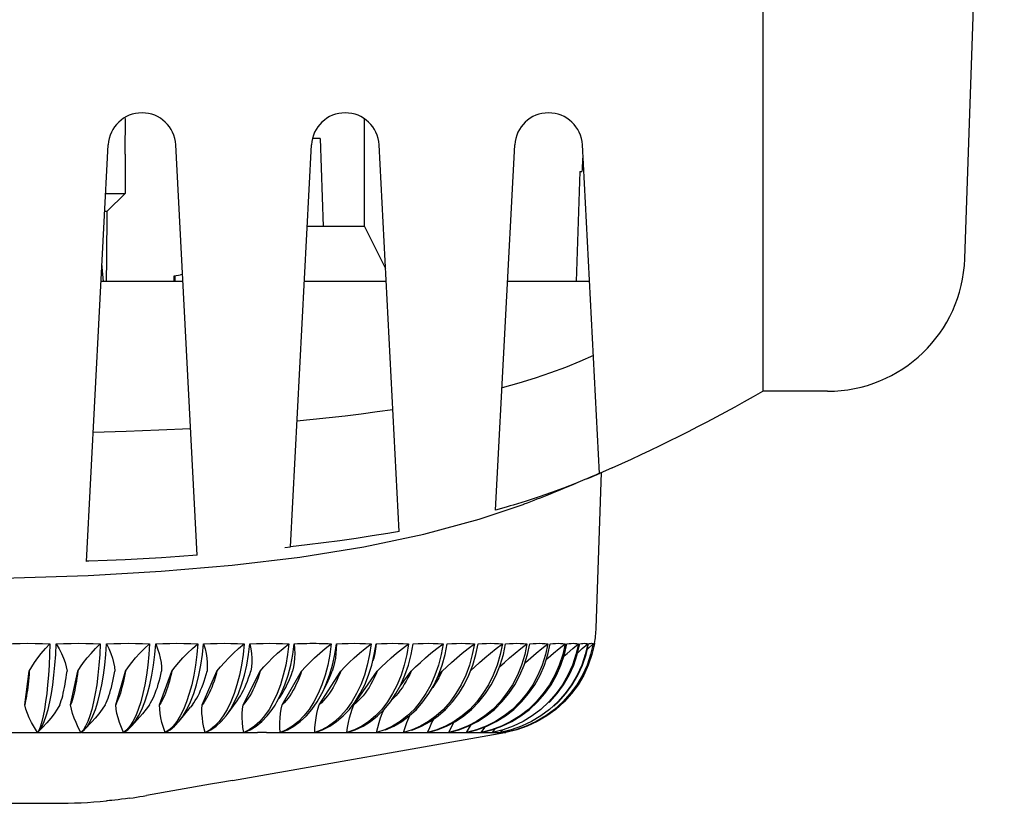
# Model space of a CAD drawing. Header units: inches. Extents: x 0 to 17, y 0 to 11.
# Tile 19 of 29: x 6.196 to 6.901, y 8.131 to 8.692. Entities that reach past the tile are written whole.
import ezdxf

# ---------------------------------------------------------------- set-up
doc = ezdxf.new("R2010")
doc.units = ezdxf.units.IN
doc.header["$LTSCALE"] = 0.935
doc.header["$MEASUREMENT"] = 0
doc.layers.get('0').update_dxf_attribs({"linetype": 'CONTINUOUS'})

msp = doc.modelspace()

# ---------------------------------------------------------------- linework, layer by layer
at = {"color": 7, "linetype": 'Continuous'}
for p, q in [((6.72825, 9.33129), (6.72825, 8.42578)), ((6.87298, 8.52077), (6.90129, 9.33129)), ((6.27153, 8.61463), (6.27155, 8.6173)), ((6.44281, 8.54389), (6.44281, 8.62115)), ((6.27132, 8.60375), (6.27153, 8.61463)), ((6.24351, 8.30388), (6.25915, 8.60228)), ((6.32299, 8.30819), (6.30758, 8.60228)), ((6.38972, 8.31425), (6.40482, 8.60228)), ((6.41109, 8.60688), (6.40557, 8.60688)), ((6.41109, 8.60688), (6.41329, 8.54389)), ((6.46776, 8.32533), (6.45325, 8.60228)), ((6.53677, 8.3406), (6.55049, 8.60228)), ((6.61125, 8.36694), (6.59892, 8.60228)), ((6.27124, 8.59562), (6.2712, 8.5675)), ((6.59714, 8.58326), (6.59439, 8.50452)), ((6.59714, 8.58326), (6.59866, 8.58326)), ((6.25733, 8.56751), (6.2712, 8.56751)), ((6.25846, 8.55473), (6.2712, 8.5675)), ((6.25666, 8.55473), (6.25846, 8.55473)), ((6.44281, 8.54389), (6.40176, 8.54389)), ((6.44281, 8.54389), (6.45789, 8.51374)), ((6.25581, 8.50452), (6.25469, 8.51723)), ((6.30642, 8.50845), (6.31084, 8.50924)), ((6.31244, 8.50951), (6.31084, 8.50924)), ((6.3127, 8.50452), (6.25403, 8.50452)), ((6.30641, 8.50452), (6.30642, 8.50845)), ((6.30699, 8.50845), (6.30699, 8.50452)), ((6.45837, 8.50452), (6.3997, 8.50452)), ((6.60404, 8.50452), (6.54536, 8.50452)), ((6.77462, 8.42578), (6.72825, 8.42578)), ((6.27209, 8.39688), (6.24832, 8.39611)), ((6.2954, 8.39782), (6.27209, 8.39688)), ((6.31816, 8.39892), (6.2954, 8.39782)), ((6.62034, 8.37094), (6.61125, 8.36694)), ((6.60074, 8.36242), (6.59397, 8.35962)), ((6.6022, 8.36304), (6.60074, 8.36242)), ((6.60524, 8.36436), (6.6022, 8.36304)), ((6.60826, 8.3657), (6.60524, 8.36436)), ((6.61124, 8.36706), (6.60826, 8.3657)), ((6.60883, 8.25608), (6.61273, 8.36759)), ((6.55871, 8.34704), (6.54929, 8.34417)), ((6.52495, 8.33399), (6.55723, 8.34497)), ((6.55723, 8.34497), (6.55729, 8.345)), ((6.38576, 8.31382), (6.38972, 8.31425)), ((6.39637, 8.30695), (6.4423, 8.31427)), ((6.44762, 8.24482), (6.44647, 8.23707)), ((6.50055, 8.23707), (6.50199, 8.24482)), ((6.52263, 8.23707), (6.52416, 8.24482)), ((6.54235, 8.23707), (6.54394, 8.24482)), ((6.55957, 8.23707), (6.56122, 8.24482)), ((6.57418, 8.23707), (6.57589, 8.24482)), ((6.58611, 8.23707), (6.58786, 8.24482)), ((6.59527, 8.23707), (6.59705, 8.24482)), ((6.59558, 8.23839), (6.59887, 8.24135)), ((6.59887, 8.24135), (6.60278, 8.24482)), ((6.60253, 8.241), (6.60663, 8.24482)), ((6.6067, 8.24395), (6.60758, 8.24482)), ((6.44647, 8.23707), (6.44483, 8.22955)), ((6.19933, 8.20098), (6.20262, 8.22521)), ((6.2322, 8.20098), (6.23736, 8.22521)), ((6.26449, 8.20098), (6.27149, 8.22521)), ((6.29599, 8.20098), (6.30479, 8.22521)), ((6.32652, 8.20098), (6.33706, 8.22521)), ((6.35588, 8.20098), (6.3681, 8.22521)), ((6.3839, 8.20098), (6.39773, 8.22521)), ((6.4104, 8.20098), (6.42575, 8.22521)), ((6.41452, 8.22233), (6.4122, 8.21547)), ((6.43522, 8.20098), (6.45199, 8.22521)), ((6.46826, 8.21444), (6.4763, 8.22521)), ((6.49533, 8.22121), (6.49851, 8.22521)), ((6.4122, 8.21547), (6.40949, 8.20907)), ((6.41319, 8.21096), (6.41673, 8.21829)), ((6.38006, 8.20316), (6.38308, 8.20907)), ((6.38157, 8.20549), (6.38417, 8.2097)), ((6.38417, 8.2097), (6.38525, 8.21151)), ((6.40949, 8.20907), (6.40642, 8.20316)), ((6.41907, 8.21151), (6.41775, 8.20952)), ((6.43713, 8.20907), (6.43373, 8.20316)), ((6.46293, 8.20907), (6.45922, 8.20316)), ((6.48672, 8.20907), (6.48272, 8.20316)), ((6.50836, 8.20907), (6.50409, 8.20316)), ((6.52771, 8.20907), (6.52321, 8.20316)), ((6.54466, 8.20907), (6.53995, 8.20316)), ((6.5591, 8.20907), (6.55421, 8.20316)), ((6.57094, 8.20907), (6.5659, 8.20316)), ((6.58011, 8.20907), (6.57495, 8.20316)), ((6.58656, 8.20907), (6.5813, 8.20316)), ((6.28245, 8.20316), (6.28072, 8.19783)), ((6.31007, 8.18937), (6.31815, 8.19939)), ((6.31556, 8.19783), (6.31811, 8.20316)), ((6.31943, 8.20098), (6.31817, 8.19938)), ((6.34432, 8.19414), (6.35147, 8.20402)), ((6.34701, 8.20316), (6.34442, 8.19783)), ((6.37869, 8.20085), (6.38006, 8.20316)), ((6.40517, 8.19783), (6.40889, 8.20316)), ((6.43198, 8.19783), (6.43605, 8.20316)), ((6.43693, 8.20248), (6.43522, 8.20098)), ((6.43859, 8.20409), (6.43693, 8.20248)), ((6.45697, 8.19783), (6.46136, 8.20316)), ((6.46357, 8.2058), (6.46228, 8.20453)), ((6.48, 8.19783), (6.48468, 8.20316)), ((6.50091, 8.19783), (6.50586, 8.20316)), ((6.51958, 8.19783), (6.52478, 8.20316)), ((6.5359, 8.19783), (6.5413, 8.20316)), ((6.54977, 8.19783), (6.55534, 8.20316)), ((6.56109, 8.19783), (6.5668, 8.20316)), ((6.57525, 8.20283), (6.57561, 8.20316)), ((6.57838, 8.20012), (6.58173, 8.20316)), ((6.58325, 8.20148), (6.58511, 8.20316)), ((6.24606, 8.19312), (6.24456, 8.18908)), ((6.27607, 8.18595), (6.28373, 8.19472)), ((6.31076, 8.19312), (6.30824, 8.18908)), ((6.34442, 8.19783), (6.34161, 8.19312)), ((6.24299, 8.18575), (6.24134, 8.18316)), ((6.24241, 8.18352), (6.24733, 8.18883)), ((6.24456, 8.18908), (6.24299, 8.18575)), ((6.27321, 8.18316), (6.27608, 8.18595)), ((6.32869, 8.18135), (6.32776, 8.1849)), ((6.35625, 8.18135), (6.35567, 8.1849)), ((6.38247, 8.18135), (6.38224, 8.1849)), ((6.40718, 8.18135), (6.4073, 8.1849)), ((6.18891, 8.18128), (6.19661, 8.18128)), ((6.20955, 8.18316), (6.20845, 8.18135)), ((6.20871, 8.18135), (6.20922, 8.18184)), ((6.20871, 8.18135), (6.2107, 8.18133)), ((6.21018, 8.18284), (6.21085, 8.18353)), ((6.21654, 8.18131), (6.22036, 8.18128)), ((6.22036, 8.18128), (6.22796, 8.18128)), ((6.24134, 8.18316), (6.23964, 8.18135)), ((6.23989, 8.18135), (6.24208, 8.18316)), ((6.24208, 8.18316), (6.24242, 8.18352)), ((6.24757, 8.18131), (6.25131, 8.18128)), ((6.25131, 8.18128), (6.25875, 8.18128)), ((6.27249, 8.18316), (6.2702, 8.18135)), ((6.27045, 8.18135), (6.27321, 8.18316)), ((6.27791, 8.18131), (6.28155, 8.18128)), ((6.28155, 8.18128), (6.28879, 8.18128)), ((6.3028, 8.18316), (6.29994, 8.18135)), ((6.30018, 8.18135), (6.30351, 8.18316)), ((6.3109, 8.18128), (6.3179, 8.18128)), ((6.3321, 8.18316), (6.32869, 8.18135)), ((6.33919, 8.18128), (6.3459, 8.18128)), ((6.34817, 8.14679), (6.54348, 8.18123)), ((6.3602, 8.18316), (6.35625, 8.18135)), ((6.38693, 8.18316), (6.38247, 8.18135)), ((6.39187, 8.18128), (6.39789, 8.18128)), ((6.41212, 8.18316), (6.40718, 8.18135)), ((6.40737, 8.18135), (6.4127, 8.18316)), ((6.41594, 8.18128), (6.42156, 8.18128)), ((6.4304, 8.18135), (6.43615, 8.18316)), ((6.4383, 8.18128), (6.44347, 8.18128)), ((6.4588, 8.18128), (6.4635, 8.18128)), ((6.47732, 8.18128), (6.48152, 8.18128)), ((6.49375, 8.18128), (6.49742, 8.18128)), ((6.50798, 8.18128), (6.5111, 8.18128)), ((6.52952, 8.18128), (6.53084, 8.18128)), ((6.53084, 8.18128), (6.53149, 8.18128)), ((6.53459, 8.18135), (6.53673, 8.18412)), ((6.5367, 8.18128), (6.53739, 8.18128)), ((6.53739, 8.18128), (6.53807, 8.18128)), ((6.54026, 8.18135), (6.54168, 8.18302)), ((6.54141, 8.18128), (6.54206, 8.18128)), ((6.54206, 8.18128), (6.54219, 8.18128)), ((6.54344, 8.18135), (6.54431, 8.1823)), ((6.54364, 8.18128), (6.54378, 8.18128)), ((6.54378, 8.18128), (6.5438, 8.18128)), ((6.54406, 8.18133), (6.54413, 8.18135)), ((6.33252, 8.14416), (6.28668, 8.13606)), ((6.33996, 8.14542), (6.33252, 8.14416)), ((6.3467, 8.14654), (6.33996, 8.14542)), ((6.34816, 8.14678), (6.3467, 8.14654)), ((6.05403, 8.1305), (6.22136, 8.1305)), ((6.20023, 8.13051), (6.201, 8.1305)), ((6.201, 8.1305), (6.20108, 8.1305))]:
    msp.add_line(p, q, dxfattribs=at)
for points in [[(6.27155, 8.6173), (6.27155, 8.61768), (6.2715, 8.62034), (6.2714, 8.62207)], [(6.27124, 8.59562), (6.27127, 8.59973), (6.27132, 8.60375)], [(6.60683, 8.45133), (6.59706, 8.44701), (6.58685, 8.44288), (6.57618, 8.43895), (6.56505, 8.4352), (6.55345, 8.43164), (6.54137, 8.42827)], [(6.46319, 8.41253), (6.45185, 8.4109), (6.44045, 8.40939), (6.42901, 8.40798), (6.41751, 8.40668), (6.40598, 8.40547), (6.3944, 8.40436)], [(6.59397, 8.35962), (6.5855, 8.35631), (6.57681, 8.35311), (6.56788, 8.35002), (6.55871, 8.34704)], [(6.54515, 8.34295), (6.54098, 8.34179), (6.53677, 8.34061)], [(6.54929, 8.34417), (6.54723, 8.34355), (6.54515, 8.34295)], [(6.4423, 8.31427), (6.4853, 8.32327), (6.52495, 8.33399)], [(6.45952, 8.32391), (6.4482, 8.32206), (6.43674, 8.32031), (6.42517, 8.31865), (6.41347, 8.31709), (6.40165, 8.31563), (6.38972, 8.31425)], [(6.46501, 8.32483), (6.46226, 8.3244), (6.46089, 8.32417), (6.45952, 8.32391)], [(6.46776, 8.32533), (6.46639, 8.32507), (6.46501, 8.32483)], [(5.87853, 8.30701), (5.92702, 8.30123), (5.97765, 8.29688), (6.02995, 8.29387), (6.08339, 8.29209), (6.13741, 8.2915), (6.19144, 8.29208), (6.24489, 8.29384), (6.2972, 8.29685), (6.34786, 8.30118), (6.39637, 8.30695)], [(6.32301, 8.30819), (6.31016, 8.3073), (6.29726, 8.30649), (6.28431, 8.30575), (6.27131, 8.30508), (6.25828, 8.30448), (6.24522, 8.30395)], [(6.24408, 8.30391), (6.24379, 8.3039), (6.24351, 8.30388)], [(6.24522, 8.30395), (6.24493, 8.30394), (6.24464, 8.30392), (6.24408, 8.30391)], [(6.18538, 8.24482), (6.19073, 8.245), (6.19608, 8.24512), (6.20142, 8.24515), (6.20675, 8.24512), (6.21207, 8.245), (6.21737, 8.24482)], [(6.20262, 8.22521), (6.20434, 8.22831), (6.20634, 8.23147), (6.20863, 8.23467), (6.21121, 8.23795), (6.21413, 8.24133), (6.21737, 8.24482)], [(6.21737, 8.24482), (6.21713, 8.23707), (6.21677, 8.22955), (6.21631, 8.22233), (6.21574, 8.21547), (6.21507, 8.20907), (6.21432, 8.20316)], [(6.21737, 8.20316), (6.21847, 8.20907), (6.21945, 8.21547), (6.22029, 8.22233), (6.22098, 8.22955), (6.22152, 8.23707), (6.22191, 8.24482)], [(6.22191, 8.24482), (6.22721, 8.245), (6.23249, 8.24512), (6.23776, 8.24515), (6.24301, 8.24512), (6.24825, 8.245), (6.25346, 8.24482)], [(6.22191, 8.24482), (6.22392, 8.24129), (6.22564, 8.23787), (6.22707, 8.23455), (6.22821, 8.23133), (6.22908, 8.22822), (6.22967, 8.22521)], [(6.23736, 8.22521), (6.23929, 8.22831), (6.24152, 8.23146), (6.24403, 8.23467), (6.24685, 8.23795), (6.25, 8.24134), (6.25346, 8.24482)], [(6.25346, 8.24482), (6.25308, 8.23707), (6.25252, 8.22955), (6.2518, 8.22233), (6.25092, 8.21547), (6.24989, 8.20907), (6.24872, 8.20316)], [(6.25172, 8.20316), (6.25323, 8.20907), (6.25457, 8.21547), (6.25571, 8.22233), (6.25666, 8.22955), (6.2574, 8.23707), (6.25792, 8.24482)], [(6.25792, 8.24482), (6.26313, 8.245), (6.26831, 8.24512), (6.27348, 8.24515), (6.27863, 8.24512), (6.28375, 8.245), (6.28884, 8.24482)], [(6.25792, 8.24482), (6.2596, 8.24131), (6.26101, 8.2379), (6.26214, 8.23458), (6.26301, 8.23136), (6.26361, 8.22824), (6.26395, 8.22521)], [(6.27149, 8.22521), (6.27361, 8.22828), (6.27605, 8.23144), (6.27878, 8.23467), (6.28183, 8.23797), (6.28518, 8.24136), (6.28884, 8.24482)], [(6.28884, 8.24482), (6.28832, 8.23707), (6.28757, 8.22955), (6.28659, 8.22233), (6.2854, 8.21547), (6.28402, 8.20907), (6.28245, 8.20316)], [(6.28537, 8.20316), (6.28728, 8.20907), (6.28896, 8.21547), (6.29041, 8.22233), (6.29161, 8.22955), (6.29254, 8.23707), (6.2932, 8.24482)], [(6.2932, 8.24482), (6.29828, 8.245), (6.30333, 8.24512), (6.30836, 8.24515), (6.31337, 8.24512), (6.31834, 8.245), (6.32329, 8.24482)], [(6.2932, 8.24482), (6.29455, 8.2413), (6.29564, 8.23788), (6.29647, 8.23457), (6.29704, 8.23136), (6.29737, 8.22824), (6.29745, 8.22521)], [(6.30479, 8.22521), (6.30711, 8.22828), (6.30974, 8.23144), (6.31267, 8.23467), (6.3159, 8.23798), (6.31944, 8.24136), (6.32329, 8.24482)], [(6.32329, 8.24482), (6.32263, 8.23707), (6.32169, 8.22955), (6.32046, 8.22233), (6.31898, 8.21547), (6.31724, 8.20907), (6.31528, 8.20316)], [(6.31811, 8.20316), (6.32041, 8.20907), (6.32243, 8.21547), (6.32417, 8.22233), (6.32561, 8.22955), (6.32672, 8.23707), (6.32751, 8.24482)], [(6.32751, 8.24482), (6.33244, 8.245), (6.33733, 8.24512), (6.3422, 8.24515), (6.34703, 8.24512), (6.35183, 8.245), (6.35659, 8.24482)], [(6.32751, 8.24482), (6.32852, 8.24129), (6.32929, 8.23787), (6.32981, 8.23456), (6.33009, 8.23135), (6.33015, 8.22823), (6.32997, 8.22521)], [(6.33706, 8.22521), (6.33956, 8.22828), (6.34236, 8.23144), (6.34547, 8.23467), (6.34888, 8.23798), (6.35258, 8.24136), (6.35659, 8.24482)], [(6.35659, 8.24482), (6.3558, 8.23707), (6.35467, 8.22955), (6.35321, 8.22233), (6.35143, 8.21547), (6.34936, 8.20907), (6.34701, 8.20316)], [(6.34974, 8.20316), (6.35241, 8.20907), (6.35476, 8.21547), (6.35678, 8.22233), (6.35845, 8.22955), (6.35974, 8.23707), (6.36065, 8.24482)], [(6.36065, 8.24482), (6.36539, 8.245), (6.3701, 8.24512), (6.37477, 8.24515), (6.3794, 8.24512), (6.38399, 8.245), (6.38854, 8.24482)], [(6.36065, 8.24482), (6.36132, 8.24128), (6.36175, 8.23786), (6.36196, 8.23455), (6.36196, 8.23134), (6.36174, 8.22823), (6.36131, 8.22521)], [(6.3681, 8.22521), (6.37077, 8.22828), (6.37373, 8.23144), (6.37699, 8.23467), (6.38055, 8.23798), (6.3844, 8.24136), (6.38854, 8.24482)], [(6.38854, 8.24482), (6.38763, 8.23707), (6.38632, 8.22955), (6.38463, 8.22233), (6.38257, 8.21547), (6.38017, 8.20907), (6.37746, 8.20316)], [(6.38308, 8.20907), (6.38575, 8.21547), (6.38804, 8.22233), (6.38992, 8.22955), (6.39139, 8.23707), (6.39242, 8.24482)], [(6.39242, 8.24482), (6.39273, 8.24128), (6.39284, 8.23786), (6.39274, 8.23455), (6.39244, 8.23134), (6.39195, 8.22822), (6.39126, 8.22521)], [(6.39242, 8.24482), (6.39469, 8.24492), (6.39695, 8.245), (6.3992, 8.24507), (6.40143, 8.24512), (6.40366, 8.24515), (6.40588, 8.24515)], [(6.39773, 8.22521), (6.40054, 8.22828), (6.40365, 8.23144), (6.40704, 8.23467), (6.41072, 8.23798), (6.41469, 8.24136), (6.41894, 8.24482)], [(6.40588, 8.24515), (6.40808, 8.24515), (6.41028, 8.24512), (6.41246, 8.24507), (6.41463, 8.245), (6.4168, 8.24492), (6.41894, 8.24482)], [(6.41319, 8.21096), (6.41521, 8.21547), (6.41775, 8.22233), (6.41985, 8.22955), (6.42148, 8.23707), (6.42262, 8.24482)], [(6.41894, 8.24482), (6.41791, 8.23707), (6.41643, 8.22955), (6.41452, 8.22233)], [(6.42262, 8.24482), (6.42257, 8.24127), (6.42235, 8.23784), (6.42194, 8.23454), (6.42135, 8.23135), (6.42059, 8.22823), (6.41965, 8.22521)], [(6.42262, 8.24482), (6.4269, 8.245), (6.43114, 8.24512), (6.43533, 8.24515), (6.43948, 8.24512), (6.44357, 8.245), (6.44762, 8.24482)], [(6.42575, 8.22521), (6.4287, 8.22829), (6.43193, 8.23144), (6.43543, 8.23467), (6.43921, 8.23797), (6.44327, 8.24136), (6.44762, 8.24482)], [(6.448, 8.22945), (6.44981, 8.23707), (6.45106, 8.24482)], [(6.45106, 8.24482), (6.45066, 8.24127), (6.4501, 8.23785), (6.44938, 8.23454), (6.44889, 8.23265)], [(6.45106, 8.24482), (6.45508, 8.245), (6.45904, 8.24512), (6.46295, 8.24515), (6.46681, 8.24512), (6.47062, 8.245), (6.47438, 8.24482)], [(6.45199, 8.22521), (6.45506, 8.22829), (6.45839, 8.23144), (6.46198, 8.23467), (6.46584, 8.23797), (6.46997, 8.24136), (6.47438, 8.24482)], [(6.46136, 8.20316), (6.46532, 8.20907), (6.46882, 8.21547), (6.47182, 8.22233), (6.4743, 8.22955), (6.47622, 8.23707), (6.47757, 8.24482)], [(6.47438, 8.24482), (6.47312, 8.23707), (6.47133, 8.22955), (6.46902, 8.22233), (6.46621, 8.21547), (6.46293, 8.20907)], [(6.4763, 8.22521), (6.47946, 8.22829), (6.48287, 8.23145), (6.48653, 8.23467), (6.49045, 8.23797), (6.49462, 8.24135), (6.49906, 8.24482)], [(6.47757, 8.24482), (6.48129, 8.245), (6.48496, 8.24512), (6.48857, 8.24515), (6.49212, 8.24512), (6.49562, 8.245), (6.49906, 8.24482)], [(6.49906, 8.24482), (6.49771, 8.23707), (6.49578, 8.22955), (6.49328, 8.22233), (6.49025, 8.21547), (6.48672, 8.20907)], [(6.49851, 8.22521), (6.50176, 8.22829), (6.50523, 8.23145), (6.50894, 8.23467), (6.51288, 8.23797), (6.51707, 8.24135), (6.52152, 8.24482)], [(6.50199, 8.24482), (6.50539, 8.245), (6.50873, 8.24512), (6.51202, 8.24515), (6.51525, 8.24512), (6.51841, 8.245), (6.52152, 8.24482)], [(6.52152, 8.24482), (6.52007, 8.23707), (6.51801, 8.22955), (6.51536, 8.22233), (6.51213, 8.21547), (6.50836, 8.20907)], [(6.51894, 8.22561), (6.52181, 8.2283), (6.52532, 8.23145), (6.52905, 8.23467), (6.533, 8.23797), (6.53719, 8.24135), (6.54161, 8.24482)], [(6.52416, 8.24482), (6.52722, 8.245), (6.53022, 8.24512), (6.53317, 8.24515), (6.53604, 8.24512), (6.53886, 8.245), (6.54161, 8.24482)], [(6.54161, 8.24482), (6.54008, 8.23707), (6.53791, 8.22955), (6.5351, 8.22233), (6.53169, 8.21547), (6.52771, 8.20907)], [(6.53961, 8.2284), (6.54302, 8.23145), (6.54675, 8.23467), (6.55068, 8.23797), (6.55484, 8.24135), (6.55921, 8.24482)], [(6.54394, 8.24482), (6.54665, 8.245), (6.54929, 8.24512), (6.55187, 8.24515), (6.55438, 8.24512), (6.55683, 8.245), (6.55921, 8.24482)], [(6.55921, 8.24482), (6.55761, 8.23707), (6.55533, 8.22955), (6.55239, 8.22233), (6.54882, 8.21547), (6.54466, 8.20907)], [(6.55764, 8.23093), (6.55823, 8.23145), (6.56193, 8.23467), (6.56582, 8.23797), (6.56991, 8.24135), (6.57421, 8.24482)], [(6.57421, 8.24482), (6.57255, 8.23707), (6.57018, 8.22955), (6.56713, 8.22233), (6.56342, 8.21547), (6.5591, 8.20907)], [(6.56122, 8.24482), (6.56356, 8.245), (6.56582, 8.24512), (6.56802, 8.24515), (6.57016, 8.24512), (6.57222, 8.245), (6.57421, 8.24482)], [(6.58652, 8.24482), (6.58481, 8.23707), (6.58237, 8.22955), (6.57922, 8.22233), (6.5754, 8.21547), (6.57094, 8.20907)], [(6.57298, 8.23334), (6.57449, 8.23467), (6.57831, 8.23797), (6.58233, 8.24135), (6.58652, 8.24482)], [(6.57589, 8.24482), (6.57784, 8.245), (6.57972, 8.24512), (6.58152, 8.24515), (6.58326, 8.24512), (6.58492, 8.245), (6.58652, 8.24482)], [(6.59606, 8.24482), (6.59431, 8.23707), (6.59181, 8.22955), (6.58859, 8.22233), (6.58468, 8.21547), (6.58011, 8.20907)], [(6.58173, 8.20316), (6.58703, 8.20907), (6.59172, 8.21547), (6.59574, 8.22233), (6.59905, 8.22955), (6.60161, 8.23707), (6.60341, 8.24482)], [(6.60663, 8.24482), (6.60483, 8.23707), (6.60226, 8.22955), (6.59894, 8.22233), (6.59492, 8.21547), (6.59023, 8.20907), (6.58492, 8.20316)], [(6.58511, 8.20316), (6.59044, 8.20907), (6.59515, 8.21547), (6.59919, 8.22233), (6.60251, 8.22955), (6.60509, 8.23707), (6.6069, 8.24482)], [(6.58571, 8.23586), (6.5881, 8.23796), (6.592, 8.24135), (6.59606, 8.24482)], [(6.60758, 8.24482), (6.60577, 8.23707), (6.60319, 8.22955), (6.59987, 8.22233), (6.59583, 8.21547), (6.59112, 8.20907), (6.58579, 8.20316)], [(6.60278, 8.24482), (6.601, 8.23707), (6.59845, 8.22955), (6.59518, 8.22233), (6.5912, 8.21547), (6.58656, 8.20907)], [(6.58786, 8.24482), (6.58941, 8.245), (6.59088, 8.24512), (6.59229, 8.24515), (6.59362, 8.24512), (6.59488, 8.245), (6.59606, 8.24482)], [(6.59705, 8.24482), (6.59819, 8.245), (6.59926, 8.24512), (6.60025, 8.24515), (6.60117, 8.24512), (6.60201, 8.245), (6.60278, 8.24482)], [(6.60341, 8.24482), (6.60414, 8.245), (6.60478, 8.24512), (6.60536, 8.24515), (6.60585, 8.24512), (6.60628, 8.245), (6.60663, 8.24482)], [(6.6069, 8.24482), (6.6072, 8.245), (6.60743, 8.24512), (6.60758, 8.24515), (6.60766, 8.24512), (6.60766, 8.24503)], [(6.60766, 8.24503), (6.60766, 8.245), (6.60758, 8.24482)], [(6.48468, 8.20316), (6.48891, 8.20907), (6.49265, 8.21547), (6.49585, 8.22233), (6.49849, 8.22955), (6.50055, 8.23707)], [(6.50586, 8.20316), (6.51033, 8.20907), (6.51428, 8.21547), (6.51767, 8.22233), (6.52046, 8.22955), (6.52263, 8.23707)], [(6.52478, 8.20316), (6.52946, 8.20907), (6.5336, 8.21547), (6.53715, 8.22233), (6.54007, 8.22955), (6.54235, 8.23707)], [(6.5413, 8.20316), (6.54617, 8.20907), (6.55047, 8.21547), (6.55416, 8.22233), (6.5572, 8.22955), (6.55957, 8.23707)], [(6.55534, 8.20316), (6.56036, 8.20907), (6.5648, 8.21547), (6.56861, 8.22233), (6.57175, 8.22955), (6.57418, 8.23707)], [(6.5668, 8.20316), (6.57195, 8.20907), (6.5765, 8.21547), (6.5804, 8.22233), (6.58361, 8.22955), (6.58611, 8.23707)], [(6.57561, 8.20316), (6.58086, 8.20907), (6.58549, 8.21547), (6.58946, 8.22233), (6.59273, 8.22955), (6.59527, 8.23707)], [(6.43605, 8.20316), (6.43971, 8.20907), (6.44296, 8.21547), (6.44574, 8.22233), (6.448, 8.22945)], [(6.44483, 8.22955), (6.44271, 8.22233), (6.44014, 8.21547), (6.43713, 8.20907)], [(6.20262, 8.22521), (6.20241, 8.22274), (6.20219, 8.22035), (6.20196, 8.21802), (6.20172, 8.21577), (6.20146, 8.2136), (6.20119, 8.21151)], [(6.22742, 8.21151), (6.22785, 8.2136), (6.22825, 8.21577), (6.22864, 8.21802), (6.229, 8.22035), (6.22934, 8.22274), (6.22967, 8.22521)], [(6.23736, 8.22521), (6.23704, 8.22274), (6.2367, 8.22035), (6.23633, 8.21802), (6.23595, 8.21577), (6.23554, 8.2136), (6.23511, 8.21151)], [(6.2609, 8.21151), (6.26148, 8.2136), (6.26203, 8.21577), (6.26255, 8.21802), (6.26305, 8.22035), (6.26351, 8.22274), (6.26395, 8.22521)], [(6.27149, 8.22521), (6.27105, 8.22274), (6.27059, 8.22035), (6.27009, 8.21802), (6.26957, 8.21577), (6.26902, 8.2136), (6.26844, 8.21151)], [(6.29362, 8.21151), (6.29435, 8.2136), (6.29504, 8.21577), (6.2957, 8.21802), (6.29632, 8.22035), (6.29691, 8.22274), (6.29745, 8.22521)], [(6.30479, 8.22521), (6.30424, 8.22274), (6.30366, 8.22035), (6.30304, 8.21802), (6.30238, 8.21577), (6.30169, 8.2136), (6.30096, 8.21151)], [(6.32539, 8.21151), (6.32626, 8.2136), (6.32708, 8.21577), (6.32787, 8.21802), (6.32862, 8.22035), (6.32932, 8.22274), (6.32997, 8.22521)], [(6.33706, 8.22521), (6.33641, 8.22274), (6.33571, 8.22035), (6.33496, 8.21802), (6.33417, 8.21577), (6.33335, 8.2136), (6.33247, 8.21151)], [(6.35599, 8.21151), (6.357, 8.2136), (6.35796, 8.21577), (6.35887, 8.21802), (6.35973, 8.22035), (6.36055, 8.22274), (6.36131, 8.22521)], [(6.3681, 8.22521), (6.36734, 8.22274), (6.36653, 8.22035), (6.36567, 8.21802), (6.36476, 8.21577), (6.3638, 8.2136), (6.36279, 8.21151)], [(6.38525, 8.21151), (6.38639, 8.2136), (6.38747, 8.21577), (6.38851, 8.21802), (6.38948, 8.22035), (6.3904, 8.22274), (6.39126, 8.22521)], [(6.39773, 8.22521), (6.39687, 8.22274), (6.39595, 8.22035), (6.39497, 8.21802), (6.39394, 8.21577), (6.39285, 8.2136), (6.39171, 8.21151)], [(6.41673, 8.21829), (6.41768, 8.22035), (6.4187, 8.22274), (6.41965, 8.22521)], [(6.42575, 8.22521), (6.42479, 8.22274), (6.42377, 8.22035), (6.42269, 8.21802), (6.42154, 8.21577), (6.42034, 8.2136), (6.41907, 8.21151)], [(6.45199, 8.22521), (6.45095, 8.22274), (6.44983, 8.22035), (6.44865, 8.21802), (6.4474, 8.21577), (6.44608, 8.2136), (6.4447, 8.21151)], [(6.4763, 8.22521), (6.47517, 8.22274), (6.47397, 8.22035), (6.47269, 8.21802), (6.47134, 8.21577), (6.46992, 8.2136), (6.46843, 8.21151)], [(6.49851, 8.22521), (6.49731, 8.22274), (6.49603, 8.22035), (6.49467, 8.21802), (6.49323, 8.21577), (6.49171, 8.2136), (6.49105, 8.21273)], [(6.20119, 8.21151), (6.2009, 8.20952), (6.20061, 8.20761), (6.20031, 8.2058), (6.19999, 8.20409), (6.19967, 8.20248), (6.19933, 8.20098)], [(6.22451, 8.20098), (6.22503, 8.20248), (6.22554, 8.20409), (6.22604, 8.2058), (6.22652, 8.20761), (6.22698, 8.20952), (6.22742, 8.21151)], [(6.23511, 8.21151), (6.23467, 8.20952), (6.23421, 8.20761), (6.23373, 8.2058), (6.23324, 8.20409), (6.23273, 8.20248), (6.2322, 8.20098)], [(6.25695, 8.20098), (6.25766, 8.20248), (6.25835, 8.20409), (6.25902, 8.2058), (6.25967, 8.20761), (6.2603, 8.20952), (6.2609, 8.21151)], [(6.26844, 8.21151), (6.26784, 8.20952), (6.26721, 8.20761), (6.26656, 8.2058), (6.26589, 8.20409), (6.2652, 8.20248), (6.26449, 8.20098)], [(6.28865, 8.20098), (6.28955, 8.20248), (6.29042, 8.20409), (6.29126, 8.2058), (6.29208, 8.20761), (6.29287, 8.20952), (6.29362, 8.21151)], [(6.30096, 8.21151), (6.3002, 8.20952), (6.29942, 8.20761), (6.2986, 8.2058), (6.29776, 8.20409), (6.29689, 8.20248), (6.29599, 8.20098)], [(6.31943, 8.20098), (6.3205, 8.20248), (6.32154, 8.20409), (6.32256, 8.2058), (6.32353, 8.20761), (6.32448, 8.20952), (6.32539, 8.21151)], [(6.33247, 8.21151), (6.33157, 8.20952), (6.33062, 8.20761), (6.32965, 8.2058), (6.32863, 8.20409), (6.32759, 8.20248), (6.32652, 8.20098)], [(6.35147, 8.204), (6.35271, 8.2058), (6.35384, 8.20761), (6.35494, 8.20952), (6.35599, 8.21151)], [(6.36279, 8.21151), (6.36174, 8.20952), (6.36064, 8.20761), (6.35951, 8.2058), (6.35833, 8.20409), (6.35713, 8.20248), (6.35588, 8.20098)], [(6.39171, 8.21151), (6.39052, 8.20952), (6.38929, 8.20761), (6.388, 8.2058), (6.38668, 8.20409), (6.38531, 8.20248), (6.3839, 8.20098)], [(6.40889, 8.20316), (6.41224, 8.20907), (6.41319, 8.21096)], [(6.41775, 8.20952), (6.41638, 8.20761), (6.41495, 8.2058), (6.41348, 8.20409), (6.41196, 8.20248), (6.4104, 8.20098)], [(6.4447, 8.21151), (6.44325, 8.20952), (6.44175, 8.20761), (6.44019, 8.2058), (6.43859, 8.20409)], [(6.46843, 8.21151), (6.46687, 8.20952), (6.46525, 8.20761), (6.46357, 8.2058)], [(6.20845, 8.18135), (6.20621, 8.1849), (6.20427, 8.18833), (6.20262, 8.19163), (6.20126, 8.19483), (6.20016, 8.19795), (6.19933, 8.20098)], [(6.20922, 8.18184), (6.21031, 8.18316), (6.21187, 8.18575), (6.21337, 8.18908), (6.21479, 8.19312), (6.21613, 8.19783), (6.21737, 8.20316)], [(6.21432, 8.20316), (6.2135, 8.19783), (6.2126, 8.19312), (6.21164, 8.18908), (6.21062, 8.18575), (6.20955, 8.18316)], [(6.22451, 8.20098), (6.2226, 8.19789), (6.2204, 8.19473), (6.21793, 8.19151), (6.21516, 8.18822), (6.21208, 8.18483), (6.21085, 8.18353)], [(6.23964, 8.18135), (6.23771, 8.18491), (6.23607, 8.18833), (6.23472, 8.1916), (6.23363, 8.19477), (6.23279, 8.1979), (6.2322, 8.20098)], [(6.24242, 8.18352), (6.24421, 8.18575), (6.24626, 8.18908), (6.24821, 8.19312), (6.25004, 8.19783), (6.25172, 8.20316)], [(6.24872, 8.20316), (6.24745, 8.19783), (6.24606, 8.19312)], [(6.25695, 8.20098), (6.25482, 8.19788), (6.25241, 8.19472), (6.24973, 8.1915), (6.24733, 8.18883)], [(6.2702, 8.18135), (6.26859, 8.18491), (6.26725, 8.18835), (6.26619, 8.19163), (6.26538, 8.19481), (6.26481, 8.19793), (6.26449, 8.20098)], [(6.27608, 8.18595), (6.27849, 8.18908), (6.28095, 8.19312), (6.28325, 8.19783), (6.28537, 8.20316)], [(6.28865, 8.20098), (6.28633, 8.19788), (6.28373, 8.19472)], [(6.29994, 8.18135), (6.29867, 8.18491), (6.29765, 8.18835), (6.29688, 8.19163), (6.29636, 8.19481), (6.29606, 8.19793), (6.29599, 8.20098)], [(6.31528, 8.20316), (6.31311, 8.19783), (6.31076, 8.19312)], [(6.32776, 8.1849), (6.32706, 8.18833), (6.3266, 8.19163), (6.32635, 8.19484), (6.32633, 8.19795), (6.32652, 8.20098)], [(6.34433, 8.19414), (6.34678, 8.19783), (6.34974, 8.20316)], [(6.35567, 8.1849), (6.3553, 8.18833), (6.35514, 8.19163), (6.35519, 8.19483), (6.35543, 8.19795), (6.35588, 8.20098)], [(6.35647, 8.18135), (6.36085, 8.18316), (6.3651, 8.18575), (6.3692, 8.18908), (6.37308, 8.19312), (6.37671, 8.19783), (6.37869, 8.20085)], [(6.37746, 8.20316), (6.37446, 8.19783), (6.3712, 8.19312), (6.36772, 8.18908), (6.36404, 8.18575), (6.3602, 8.18316)], [(6.38224, 8.1849), (6.3822, 8.18833), (6.38235, 8.19163), (6.38268, 8.19483), (6.3832, 8.19795), (6.3839, 8.20098)], [(6.40642, 8.20316), (6.40304, 8.19783), (6.39936, 8.19312), (6.39542, 8.18908), (6.39126, 8.18575), (6.38693, 8.18316)], [(6.4073, 8.1849), (6.40759, 8.18833), (6.40805, 8.19163), (6.40867, 8.19483), (6.40945, 8.19795), (6.4104, 8.20098)], [(6.43373, 8.20316), (6.42998, 8.19783), (6.4259, 8.19312), (6.42153, 8.18908), (6.41692, 8.18575), (6.41212, 8.18316)], [(6.45922, 8.20316), (6.45512, 8.19783), (6.45066, 8.19312), (6.44589, 8.18908), (6.44086, 8.18575), (6.43562, 8.18316), (6.43022, 8.18135)], [(6.43022, 8.18135), (6.4307, 8.18489), (6.43132, 8.18832), (6.43208, 8.19164), (6.43298, 8.19484), (6.43403, 8.19796), (6.43522, 8.20098)], [(6.48272, 8.20316), (6.4783, 8.19783), (6.47349, 8.19312), (6.46835, 8.18908), (6.46293, 8.18575), (6.45728, 8.18316), (6.45147, 8.18135)], [(6.50409, 8.20316), (6.49938, 8.19783), (6.49426, 8.19312), (6.48878, 8.18908), (6.483, 8.18575), (6.47698, 8.18316), (6.47078, 8.18135)], [(6.52321, 8.20316), (6.51823, 8.19783), (6.51282, 8.19312), (6.50704, 8.18908), (6.50093, 8.18575), (6.49458, 8.18316), (6.48803, 8.18135)], [(6.53995, 8.20316), (6.53473, 8.19783), (6.52907, 8.19312), (6.52302, 8.18908), (6.51663, 8.18575), (6.50998, 8.18316), (6.50313, 8.18135)], [(6.55421, 8.20316), (6.54879, 8.19783), (6.54291, 8.19312), (6.53662, 8.18908), (6.52999, 8.18575), (6.52308, 8.18316), (6.51597, 8.18135)], [(6.5659, 8.20316), (6.56032, 8.19783), (6.55425, 8.19312), (6.54777, 8.18908), (6.54093, 8.18575), (6.53381, 8.18316), (6.52648, 8.18135)], [(6.57495, 8.20316), (6.56923, 8.19783), (6.56302, 8.19312), (6.55639, 8.18908), (6.54939, 8.18575), (6.5421, 8.18316), (6.53459, 8.18135)], [(6.5813, 8.20316), (6.57549, 8.19783), (6.56917, 8.19312), (6.56242, 8.18908), (6.55531, 8.18575), (6.54789, 8.18316), (6.54026, 8.18135)], [(6.58492, 8.20316), (6.57905, 8.19783), (6.57266, 8.19312), (6.56584, 8.18908), (6.55865, 8.18575), (6.55116, 8.18316), (6.54344, 8.18135)], [(6.58579, 8.20316), (6.57988, 8.19783), (6.57347, 8.19312), (6.56662, 8.18908), (6.5594, 8.18575), (6.55187, 8.18316), (6.54413, 8.18135)], [(6.28072, 8.19783), (6.27884, 8.19312), (6.27683, 8.18908)], [(6.31009, 8.18937), (6.3128, 8.19312), (6.31556, 8.19783)], [(6.32891, 8.18135), (6.33278, 8.18316), (6.33654, 8.18575), (6.34015, 8.18908), (6.34357, 8.19312), (6.34433, 8.19414)], [(6.34161, 8.19312), (6.3386, 8.18908), (6.33542, 8.18575), (6.3321, 8.18316)], [(6.38268, 8.18135), (6.38754, 8.18316), (6.39227, 8.18575), (6.39682, 8.18908), (6.40113, 8.19312), (6.40517, 8.19783)], [(6.4127, 8.18316), (6.41787, 8.18575), (6.42284, 8.18908), (6.42756, 8.19312), (6.43198, 8.19783)], [(6.43615, 8.18316), (6.44174, 8.18575), (6.44711, 8.18908), (6.4522, 8.19312), (6.45697, 8.19783)], [(6.45147, 8.18135), (6.45229, 8.18489), (6.45323, 8.18832), (6.45429, 8.19164), (6.45548, 8.19484), (6.45656, 8.19742)], [(6.45777, 8.18316), (6.46374, 8.18575), (6.46947, 8.18908), (6.47491, 8.19312), (6.48, 8.19783)], [(6.47078, 8.18135), (6.47194, 8.1849), (6.4732, 8.18833), (6.47456, 8.19163), (6.47546, 8.19363)], [(6.47682, 8.183), (6.47742, 8.18316), (6.48372, 8.18575), (6.48978, 8.18908), (6.49553, 8.19312), (6.50091, 8.19783)], [(6.48816, 8.18135), (6.49497, 8.18316), (6.50158, 8.18575), (6.50792, 8.18908), (6.51395, 8.19312), (6.51958, 8.19783)], [(6.50324, 8.18135), (6.51031, 8.18316), (6.51718, 8.18575), (6.52378, 8.18908), (6.53005, 8.19312), (6.5359, 8.19783)], [(6.51606, 8.18135), (6.52336, 8.18316), (6.53045, 8.18575), (6.53726, 8.18908), (6.54373, 8.19312), (6.54977, 8.19783)], [(6.52655, 8.18135), (6.53404, 8.18316), (6.5413, 8.18575), (6.54828, 8.18908), (6.5549, 8.19312), (6.56109, 8.19783)], [(6.27683, 8.18908), (6.27471, 8.18575), (6.27249, 8.18316)], [(6.30824, 8.18908), (6.30558, 8.18575), (6.3028, 8.18316)], [(6.30351, 8.18316), (6.30674, 8.18575), (6.31009, 8.18937)], [(6.48803, 8.18135), (6.48953, 8.18489), (6.4911, 8.18832), (6.49238, 8.19091)], [(6.50313, 8.18135), (6.50495, 8.18489), (6.50682, 8.18832), (6.50697, 8.18858)], [(6.51597, 8.18135), (6.51811, 8.18489), (6.51933, 8.18683)], [(6.52648, 8.18135), (6.52892, 8.18489), (6.52921, 8.18529)], [(6.19661, 8.18128), (6.2005, 8.18131), (6.20443, 8.18131)], [(6.20443, 8.18131), (6.20643, 8.18133), (6.20845, 8.18135)], [(6.2107, 8.18133), (6.21267, 8.18131), (6.21654, 8.18131)], [(6.22796, 8.18128), (6.23179, 8.18131), (6.23567, 8.18131)], [(6.23567, 8.18131), (6.23765, 8.18133), (6.23964, 8.18135)], [(6.23989, 8.18135), (6.24184, 8.18133), (6.24377, 8.18131), (6.24757, 8.18131)], [(6.25875, 8.18128), (6.26251, 8.18131), (6.26631, 8.18131)], [(6.26631, 8.18131), (6.26824, 8.18133), (6.2702, 8.18135)], [(6.27045, 8.18135), (6.27234, 8.18133), (6.27421, 8.18131), (6.27791, 8.18131)], [(6.28879, 8.18128), (6.29245, 8.18131), (6.29615, 8.18131)], [(6.29615, 8.18131), (6.29804, 8.18133), (6.29994, 8.18135)], [(6.30018, 8.18135), (6.30201, 8.18133), (6.30382, 8.18131), (6.30739, 8.18131)], [(6.30739, 8.18131), (6.30916, 8.1813), (6.3109, 8.18128)], [(6.3179, 8.18128), (6.32145, 8.18131), (6.32502, 8.18131)], [(6.32502, 8.18131), (6.32684, 8.18133), (6.32869, 8.18135)], [(6.32891, 8.18135), (6.33066, 8.18133), (6.3324, 8.18131), (6.33583, 8.18131)], [(6.33583, 8.18131), (6.33752, 8.1813), (6.33919, 8.18128)], [(6.3459, 8.18128), (6.3476, 8.1813), (6.3493, 8.18131), (6.35273, 8.18131)], [(6.35273, 8.18131), (6.35448, 8.18133), (6.35625, 8.18135)], [(6.35647, 8.18135), (6.35813, 8.18133), (6.35978, 8.18131), (6.36304, 8.18131)], [(6.36304, 8.18131), (6.36465, 8.1813), (6.36624, 8.18128)], [(6.37262, 8.18128), (6.37211, 8.18128), (6.36624, 8.18128)], [(6.37262, 8.18128), (6.37424, 8.1813), (6.37586, 8.18131), (6.37912, 8.18131)], [(6.37912, 8.18131), (6.38078, 8.18133), (6.38247, 8.18135)], [(6.38268, 8.18135), (6.38424, 8.18133), (6.38579, 8.18131), (6.38886, 8.18131)], [(6.38886, 8.18131), (6.39038, 8.1813), (6.39187, 8.18128)], [(6.39789, 8.18128), (6.39941, 8.1813), (6.40094, 8.18131), (6.40401, 8.18131)], [(6.40401, 8.18131), (6.40558, 8.18133), (6.40718, 8.18135)], [(6.40737, 8.18135), (6.40883, 8.18133), (6.41027, 8.18131), (6.41314, 8.18131)], [(6.41314, 8.18131), (6.41455, 8.1813), (6.41594, 8.18128)], [(6.42156, 8.18128), (6.42298, 8.1813), (6.42441, 8.18131), (6.42727, 8.18131)], [(6.42727, 8.18131), (6.42874, 8.18133), (6.43022, 8.18135)], [(6.4304, 8.18135), (6.43174, 8.18133), (6.43307, 8.18131), (6.43571, 8.18131)], [(6.43571, 8.18131), (6.43701, 8.1813), (6.4383, 8.18128)], [(6.44347, 8.18128), (6.44478, 8.1813), (6.4461, 8.18131), (6.44874, 8.18131)], [(6.44874, 8.18131), (6.45009, 8.18133), (6.45147, 8.18135)], [(6.45163, 8.18135), (6.45285, 8.18133), (6.45405, 8.18131), (6.45645, 8.18131)], [(6.45645, 8.18131), (6.45763, 8.1813), (6.4588, 8.18128)], [(6.4635, 8.18128), (6.4647, 8.1813), (6.46589, 8.18131), (6.46829, 8.18131)], [(6.46829, 8.18131), (6.46952, 8.18133), (6.47078, 8.18135)], [(6.47092, 8.18135), (6.47201, 8.18133), (6.47308, 8.18131), (6.47523, 8.18131)], [(6.47523, 8.18131), (6.47628, 8.1813), (6.47732, 8.18128)], [(6.48152, 8.18128), (6.48259, 8.1813), (6.48366, 8.18131), (6.48581, 8.18131)], [(6.48581, 8.18131), (6.48691, 8.18133), (6.48803, 8.18135)], [(6.48816, 8.18135), (6.48911, 8.18133), (6.49005, 8.18131), (6.49192, 8.18131)], [(6.49192, 8.18131), (6.49284, 8.1813), (6.49375, 8.18128)], [(6.49742, 8.18128), (6.49836, 8.1813), (6.4993, 8.18131), (6.50118, 8.18131)], [(6.50118, 8.18131), (6.50214, 8.18133), (6.50313, 8.18135)], [(6.50324, 8.18135), (6.50404, 8.18133), (6.50484, 8.18131), (6.50643, 8.18131)], [(6.50643, 8.18131), (6.50721, 8.1813), (6.50798, 8.18128)], [(6.5111, 8.18128), (6.51191, 8.1813), (6.51271, 8.18131), (6.5143, 8.18131)], [(6.5143, 8.18131), (6.51513, 8.18133), (6.51597, 8.18135)], [(6.51606, 8.18135), (6.51671, 8.18133), (6.51736, 8.18131), (6.51867, 8.18131)], [(6.51867, 8.18131), (6.5193, 8.1813), (6.51993, 8.18128)], [(6.51993, 8.18128), (6.52206, 8.18128), (6.52248, 8.18128)], [(6.52248, 8.18128), (6.52315, 8.1813), (6.5238, 8.18131), (6.52511, 8.18131)], [(6.52511, 8.18131), (6.52579, 8.18133), (6.52648, 8.18135)], [(6.52655, 8.18135), (6.52705, 8.18133), (6.52755, 8.18131), (6.52855, 8.18131)], [(6.52855, 8.18131), (6.52904, 8.1813), (6.52952, 8.18128)], [(6.53149, 8.18128), (6.53201, 8.1813), (6.53252, 8.18131), (6.53352, 8.18131)], [(6.53352, 8.18131), (6.53405, 8.18133), (6.53459, 8.18135)], [(6.53465, 8.18135), (6.53499, 8.18133), (6.53533, 8.18131), (6.53603, 8.18131)], [(6.53603, 8.18131), (6.53637, 8.1813), (6.5367, 8.18128)], [(6.53807, 8.18128), (6.53844, 8.1813), (6.5388, 8.18131), (6.5395, 8.18131)], [(6.5395, 8.18131), (6.53987, 8.18133), (6.54026, 8.18135)], [(6.54029, 8.18135), (6.54047, 8.18133), (6.54066, 8.18131), (6.54086, 8.18131), (6.54105, 8.18131), (6.54124, 8.1813), (6.54141, 8.18128)], [(6.54219, 8.18128), (6.5424, 8.1813), (6.54261, 8.18131), (6.5428, 8.18131), (6.543, 8.18131), (6.54322, 8.18133), (6.54344, 8.18135)], [(6.5438, 8.18128), (6.54386, 8.1813), (6.54392, 8.18131), (6.54396, 8.18131), (6.544, 8.18131), (6.54406, 8.18133)], [(6.2745, 8.13418), (6.27695, 8.13453), (6.2794, 8.13489), (6.28183, 8.13527), (6.28426, 8.13566), (6.28668, 8.13606)], [(6.2745, 8.13418), (6.27148, 8.13377), (6.26871, 8.13341), (6.26617, 8.1331), (6.26389, 8.13283), (6.26186, 8.1326), (6.26013, 8.13242), (6.25873, 8.13228), (6.25794, 8.1322)]]:
    msp.add_lwpolyline(points, dxfattribs=at)
for centre, radius, start, end in [((6.28336, 8.60101), 0.02425, 3, 177), ((6.42903, 8.60101), 0.02425, 3, 176.99999), ((6.5747, 8.60101), 0.02425, 3, 176.99995), ((6.77462, 8.5242), 0.09843, 270.00089, 358), ((6.13769, 9.45432), 1.18602, 294.01363, 299.86283), ((6.13769, 9.45432), 1.18602, 293.05714, 293.53314), ((6.13769, 9.45432), 1.18602, 290.71905, 292.65655), ((6.53014, 8.25883), 0.07874, 349.90631, 358), ((6.22136, 8.5242), 0.3937, 270, 275.332)]:
    msp.add_arc(centre, radius, start, end, dxfattribs=at)
for centre, major_axis, ratio, start_param, end_param in [((6.64952, 8.39126), (0.02962, 0.84607), 0.069756, 1.329726, 1.344317), ((6.14495, 13.00661), (0.01452, 9.16237), 0.015054, -2.084432, -2.078151)]:
    msp.add_ellipse(centre, major_axis=major_axis, ratio=ratio, start_param=start_param, end_param=end_param, dxfattribs=at)

doc.saveas('drawing.dxf')
